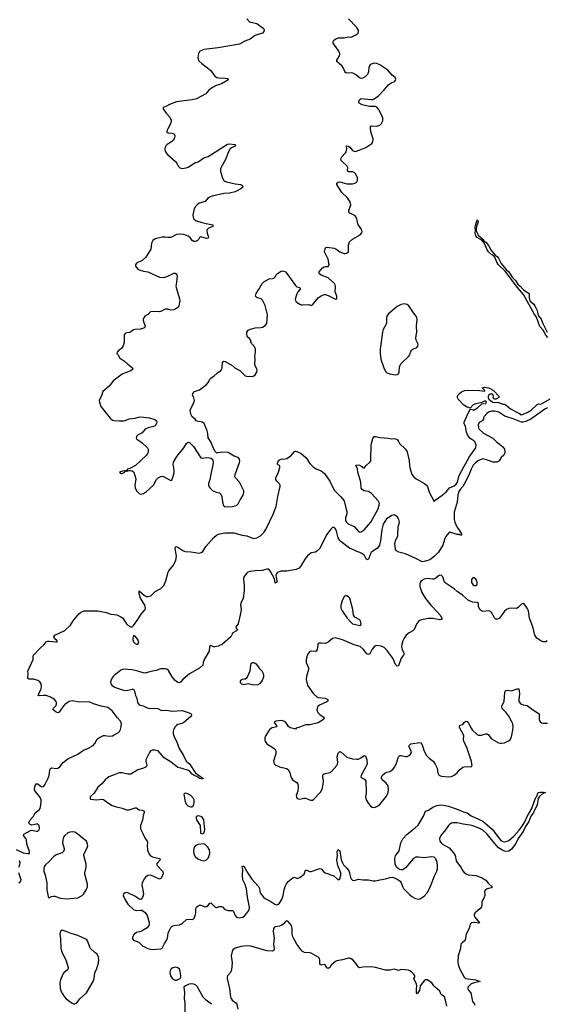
# Model space of a CAD drawing. Header units: inches. Extents: x 1174277 to 1307032, y 522670 to 678486.
# Tile 53 of 121: x 1268679 to 1276035, y 558370 to 572136. Entities that reach past the tile are written whole.
import ezdxf

# ---------------------------------------------------------------- set-up
doc = ezdxf.new("R2010")
doc.units = ezdxf.units.IN
doc.header["$MEASUREMENT"] = 0
for name, color, linetype in [('B2565', 7, 'Continuous'), ('B2566', 7, 'Continuous'), ('B2575', 7, 'Continuous'), ('B2576', 7, 'Continuous'), ('B2577', 7, 'Continuous')]:
    doc.layers.add(name, color=color, linetype=linetype)

msp = doc.modelspace()

# ---------------------------------------------------------------- linework, layer by layer
at = {"layer": 'B2565', "color": 6, "elevation": 700}
msp.add_lwpolyline([(1269058, 560000), (1269058, 559970), (1269076, 559876), (1269083, 559863), (1269090, 559857), (1269123, 559877), (1269150, 559884), (1269170, 559882), (1269250, 559854), (1269330, 559845), (1269390, 559849), (1269490, 559861), (1269550, 559891), (1269570, 559910), (1269609, 559970), (1269620, 560000)], dxfattribs=at)
msp.add_lwpolyline([(1269270, 559408), (1269248, 559392), (1269241, 559350), (1269249, 559290), (1269253, 559150), (1269270, 559090), (1269322, 558990), (1269355, 558885), (1269354, 558870), (1269345, 558850), (1269297, 558810), (1269281, 558790), (1269249, 558711), (1269238, 558670), (1269246, 558590), (1269257, 558550), (1269275, 558515), (1269300, 558480), (1269330, 558448), (1269410, 558385), (1269430, 558377), (1269450, 558376), (1269470, 558388), (1269522, 558450), (1269610, 558533), (1269707, 558690), (1269720, 558730), (1269728, 558810), (1269756, 558870), (1269778, 558950), (1269783, 558990), (1269780, 559030), (1269762, 559070), (1269730, 559093), (1269670, 559152), (1269659, 559170), (1269630, 559250), (1269618, 559270), (1269603, 559283), (1269550, 559303), (1269490, 559334), (1269400, 559360), (1269329, 559390)], close=True, dxfattribs=at)
at = {"layer": 'B2566', "color": 6}
for points, elevation in [([(1270000, 567097), (1269990, 567090), (1269927, 567013), (1269841, 566939), (1269822, 566878), (1269792, 566828), (1269789, 566810), (1269792, 566790), (1269814, 566730), (1269944, 566564), (1269977, 566537), (1270000, 566535)], 800), ([(1270000, 562438), (1269976, 562470), (1269930, 562507), (1269910, 562518), (1269817, 562537), (1269712, 562572), (1269650, 562598), (1269510, 562595), (1269410, 562613), (1269370, 562604), (1269304, 562556), (1269281, 562530), (1269230, 562453), (1269210, 562444), (1269190, 562453), (1269143, 562490), (1269151, 562510), (1269189, 562550), (1269195, 562570), (1269194, 562590), (1269185, 562610), (1269164, 562630), (1269110, 562663), (1269050, 562687), (1269010, 562689), (1268950, 562683), (1268939, 562690), (1268944, 562710), (1268978, 562782), (1268983, 562810), (1268979, 562850), (1268959, 562879), (1268930, 562896), (1268870, 562917), (1268810, 562916), (1268801, 562921), (1268794, 562934), (1268797, 562990), (1268794, 563030), (1268868, 563190), (1268868, 563230), (1268873, 563250), (1268963, 563350), (1269019, 563401), (1269050, 563437), (1269070, 563448), (1269090, 563449), (1269184, 563436), (1269200, 563440), (1269203, 563450), (1269167, 563487), (1269156, 563510), (1269170, 563530), (1269310, 563595), (1269390, 563673), (1269427, 563733), (1269505, 563830), (1269530, 563850), (1269575, 563870), (1269770, 563870), (1269888, 563850), (1269950, 563826), (1270000, 563819)], 700), ([(1270000, 562967), (1269981, 562950), (1269955, 562910), (1269948, 562868), (1269953, 562850), (1269966, 562830), (1270000, 562808)], 700), ([(1268630, 560533), (1268727, 560487), (1268790, 560477), (1268810, 560477), (1268816, 560484), (1268815, 560505), (1268780, 560610), (1268773, 560670), (1268765, 560690), (1268731, 560730), (1268736, 560750), (1268830, 560800), (1268850, 560803), (1268910, 560790), (1268930, 560793), (1268950, 560810), (1268957, 560830), (1268950, 560869), (1268930, 560889), (1268910, 560891), (1268850, 560876), (1268838, 560878), (1268814, 560890), (1268806, 560910), (1268825, 560950), (1268870, 561003), (1268894, 561046), (1268952, 561088), (1268965, 561110), (1268970, 561130), (1268980, 561190), (1268978, 561230), (1268959, 561270), (1268910, 561330), (1268887, 561370), (1268890, 561415), (1268901, 561439), (1268910, 561451), (1268930, 561451), (1268970, 561418), (1268990, 561412), (1269010, 561417), (1269030, 561441), (1269077, 561530), (1269090, 561570), (1269100, 561650), (1269111, 561669), (1269130, 561675), (1269190, 561668), (1269210, 561670), (1269223, 561677), (1269239, 561690), (1269288, 561752), (1269350, 561801), (1269490, 561868), (1269570, 561922), (1269630, 561945), (1269704, 561990), (1269730, 562018), (1269763, 562077), (1269785, 562095), (1269850, 562128), (1269870, 562129), (1269930, 562117), (1269974, 562126), (1270000, 562140)], 700), ([(1270000, 561580), (1269924, 561550), (1269873, 561510), (1269828, 561452), (1269770, 561406), (1269719, 561321), (1269665, 561270), (1269662, 561250), (1269670, 561240), (1269750, 561231), (1269830, 561240), (1269850, 561234), (1269907, 561190), (1269971, 561150), (1270000, 561139)], 700), ([(1269620, 560000), (1269624, 560010), (1269626, 560030), (1269624, 560050), (1269588, 560190), (1269589, 560210), (1269607, 560290), (1269608, 560328), (1269574, 560450), (1269574, 560470), (1269623, 560557), (1269630, 560590), (1269628, 560610), (1269610, 560650), (1269550, 560696), (1269490, 560750), (1269450, 560776), (1269410, 560783), (1269381, 560779), (1269353, 560767), (1269308, 560730), (1269293, 560707), (1269283, 560670), (1269279, 560630), (1269299, 560550), (1269298, 560530), (1269290, 560507), (1269270, 560487), (1269190, 560461), (1269150, 560433), (1269090, 560368), (1269038, 560322), (1269022, 560298), (1269015, 560265), (1269018, 560230), (1269035, 560175), (1269059, 560070), (1269058, 560000)], 700), ([(1268671, 560290), (1268687, 560350), (1268674, 560374)], 700), ([(1268669, 560071), (1268695, 560090), (1268699, 560110), (1268667, 560210)], 700)]:
    msp.add_lwpolyline(points, dxfattribs=dict(at, elevation=elevation))
at = {"layer": 'B2575', "color": 6, "elevation": 700}
for points in [[(1270394, 560000), (1270400, 559970), (1270407, 559910), (1270395, 559865), (1270370, 559837), (1270350, 559842), (1270298, 559878), (1270190, 559929), (1270170, 559932), (1270150, 559927), (1270128, 559910), (1270122, 559890), (1270151, 559830), (1270189, 559769), (1270270, 559697), (1270290, 559686), (1270310, 559683), (1270368, 559688), (1270385, 559685), (1270430, 559655), (1270459, 559610), (1270486, 559514), (1270489, 559490), (1270485, 559470), (1270459, 559441), (1270390, 559396), (1270370, 559387), (1270310, 559373), (1270279, 559350), (1270255, 559310), (1270254, 559290), (1270259, 559279), (1270269, 559269), (1270341, 559241), (1270396, 559190), (1270470, 559150), (1270500, 559140), (1270530, 559137), (1270650, 559146), (1270670, 559155), (1270700, 559220), (1270733, 559270), (1270742, 559290), (1270755, 559365), (1270771, 559409), (1270790, 559442), (1270810, 559461), (1270830, 559471), (1270910, 559482), (1270930, 559490), (1270955, 559505), (1271010, 559556), (1271030, 559562), (1271090, 559555), (1271110, 559567), (1271129, 559610), (1271140, 559650), (1271141, 559710), (1271148, 559730), (1271170, 559748), (1271190, 559757), (1271210, 559757), (1271270, 559734), (1271290, 559737), (1271310, 559750), (1271330, 559778), (1271350, 559788), (1271410, 559729), (1271424, 559724), (1271430, 559722), (1271470, 559736), (1271498, 559738), (1271513, 559733), (1271541, 559701), (1271557, 559690), (1271590, 559683), (1271650, 559683), (1271667, 559667), (1271690, 559610), (1271708, 559590), (1271723, 559583), (1271750, 559579), (1271770, 559582), (1271794, 559590), (1271823, 559610), (1271871, 559670), (1271889, 559710), (1271890, 559730), (1271860, 559870), (1271845, 559990), (1271842, 560000)], [(1272023, 560000), (1272027, 559990), (1272032, 559950), (1272039, 559930), (1272084, 559870), (1272106, 559850), (1272188, 559808), (1272241, 559770), (1272270, 559762), (1272290, 559769), (1272310, 559785), (1272343, 559837), (1272360, 559890), (1272372, 559970), (1272381, 560000)], [(1274036, 560000), (1274042, 559990), (1274090, 559936), (1274125, 559905), (1274159, 559879), (1274210, 559849), (1274250, 559840), (1274270, 559844), (1274330, 559884), (1274373, 559930), (1274408, 560000)], [(1275271, 560000), (1275270, 560000), (1275230, 559991), (1275201, 559979), (1275187, 559970), (1275172, 559950), (1275176, 559890), (1275165, 559855), (1275135, 559810), (1275136, 559750), (1275129, 559731), (1275111, 559709), (1275042, 559650), (1275030, 559630), (1275030, 559610), (1275039, 559590), (1275100, 559510), (1275090, 559505), (1275035, 559515), (1274990, 559511), (1274974, 559490), (1274956, 559430), (1274918, 559350), (1274902, 559270), (1274890, 559251), (1274859, 559230), (1274843, 559210), (1274836, 559150), (1274806, 559046), (1274801, 558970), (1274806, 558926), (1274824, 558870), (1274890, 558750), (1274906, 558730), (1275050, 558711), (1275070, 558701), (1275110, 558690), (1275030, 558671), (1274985, 558655), (1274956, 558630), (1274941, 558610), (1274938, 558590), (1274949, 558569), (1274982, 558530), (1275006, 558410), (1275032, 558372), (1275037, 558357)], [(1274645, 558345), (1274629, 558429), (1274613, 558473), (1274566, 558506), (1274550, 558553), (1274481, 558610), (1274463, 558630), (1274438, 558670), (1274370, 558711), (1274350, 558711), (1274330, 558699), (1274275, 558630), (1274270, 558590), (1274263, 558570), (1274250, 558543), (1274230, 558519), (1274224, 558530), (1274220, 558580), (1274225, 558630), (1274221, 558650), (1274185, 558730), (1274197, 558750), (1274200, 558770), (1274187, 558790), (1274150, 558825), (1274130, 558840), (1274110, 558847), (1274010, 558858), (1273970, 558844), (1273910, 558861), (1273852, 558848), (1273790, 558847), (1273650, 558886), (1273590, 558895), (1273472, 558888), (1273430, 558878), (1273410, 558888), (1273382, 558930), (1273331, 558991), (1273310, 559007), (1273290, 559014), (1273270, 559014), (1273190, 558990), (1273110, 558978), (1273090, 558968), (1273030, 558916), (1273010, 558886), (1272990, 558873), (1272970, 558881), (1272950, 558914), (1272930, 558928), (1272890, 558918), (1272871, 558930), (1272873, 558990), (1272865, 559010), (1272850, 559030), (1272750, 559085), (1272730, 559091), (1272656, 559096), (1272630, 559109), (1272620, 559120), (1272550, 559211), (1272495, 559315), (1272484, 559350), (1272486, 559430), (1272474, 559474), (1272430, 559530), (1272410, 559537), (1272390, 559530), (1272365, 559495), (1272342, 559478), (1272310, 559464), (1272250, 559455), (1272240, 559450), (1272224, 559430), (1272222, 559390), (1272235, 559290), (1272224, 559210), (1272236, 559150), (1272232, 559130), (1272220, 559120), (1272205, 559115), (1272130, 559119), (1271910, 559182), (1271850, 559188), (1271770, 559180), (1271687, 559153), (1271655, 559130), (1271645, 559110), (1271633, 559050), (1271649, 558950), (1271638, 558850), (1271624, 558816), (1271584, 558770), (1271578, 558750), (1271578, 558730), (1271608, 558590), (1271625, 558470), (1271632, 558452), (1271648, 558428), (1271696, 558390), (1271710, 558370), (1271724, 558304)], [(1271358, 558370), (1271282, 558430), (1271243, 558470), (1271159, 558619), (1271138, 558638), (1271110, 558651), (1271083, 558657), (1271046, 558654), (1270993, 558630), (1270973, 558610), (1270980, 558530), (1270977, 558450), (1270988, 558390), (1270984, 558250)]]:
    msp.add_lwpolyline(points, dxfattribs=at)
msp.add_lwpolyline([(1270850, 558889), (1270820, 558880), (1270796, 558864), (1270781, 558839), (1270777, 558810), (1270786, 558770), (1270810, 558736), (1270830, 558718), (1270850, 558709), (1270870, 558708), (1270921, 558730), (1270930, 558750), (1270928, 558772), (1270921, 558830), (1270910, 558861), (1270890, 558878)], close=True, dxfattribs=at)
at = {"layer": 'B2576', "color": 6}
for points, elevation in [([(1270000, 566535), (1270070, 566527), (1270128, 566528), (1270150, 566533), (1270210, 566558), (1270290, 566564), (1270340, 566580), (1270370, 566582), (1270490, 566570), (1270566, 566546), (1270589, 566529), (1270593, 566510), (1270590, 566490), (1270570, 566460), (1270550, 566447), (1270475, 566430), (1270430, 566410), (1270390, 566359), (1270336, 566330), (1270310, 566308), (1270305, 566290), (1270315, 566270), (1270386, 566226), (1270463, 566150), (1270474, 566130), (1270475, 566110), (1270473, 566090), (1270462, 566070), (1270448, 566050), (1270297, 565903), (1270218, 565862), (1270185, 565850), (1270180, 565840), (1270154, 565830), (1270162, 565822), (1270170, 565822), (1270208, 565832), (1270228, 565832), (1270250, 565827), (1270272, 565812), (1270299, 565719), (1270287, 565630), (1270292, 565592), (1270310, 565550), (1270350, 565514), (1270370, 565505), (1270390, 565506), (1270410, 565513), (1270450, 565538), (1270548, 565630), (1270591, 565710), (1270613, 565730), (1270650, 565749), (1270670, 565755), (1270690, 565750), (1270770, 565703), (1270790, 565694), (1270803, 565697), (1270830, 565783), (1270837, 565823), (1270834, 565870), (1270824, 565916), (1270828, 565952), (1270872, 566030), (1270970, 566150), (1271010, 566213), (1271030, 566228), (1271050, 566225), (1271107, 566170), (1271210, 566013), (1271230, 566005), (1271290, 566016), (1271330, 566013), (1271350, 566008), (1271370, 565990), (1271380, 565950), (1271377, 565910), (1271353, 565807), (1271337, 565710), (1271317, 565650), (1271315, 565630), (1271330, 565597), (1271370, 565556), (1271410, 565536), (1271470, 565521), (1271490, 565505), (1271504, 565470), (1271510, 565390), (1271524, 565344), (1271534, 565334), (1271550, 565327), (1271650, 565331), (1271690, 565341), (1271710, 565350), (1271730, 565366), (1271757, 565423), (1271800, 565490), (1271811, 565530), (1271808, 565550), (1271750, 565670), (1271693, 565730), (1271685, 565750), (1271693, 565790), (1271750, 565944), (1271753, 565970), (1271750, 565991), (1271730, 566014), (1271675, 566035), (1271630, 566064), (1271590, 566083), (1271509, 566091), (1271450, 566080), (1271430, 566081), (1271410, 566098), (1271390, 566130), (1271350, 566233), (1271314, 566290), (1271308, 566350), (1271298, 566390), (1271255, 566490), (1271230, 566511), (1271177, 566517), (1271145, 566530), (1271132, 566552), (1271090, 566584), (1271075, 566610), (1271062, 566670), (1271064, 566690), (1271106, 566770), (1271119, 566810), (1271113, 566850), (1271093, 566890), (1271096, 566910), (1271123, 566937), (1271190, 566962), (1271285, 567030), (1271317, 567070), (1271336, 567110), (1271354, 567130), (1271389, 567151), (1271440, 567200), (1271490, 567231), (1271502, 567250), (1271508, 567270), (1271514, 567346), (1271530, 567364), (1271550, 567359), (1271655, 567295), (1271690, 567263), (1271753, 567233), (1271830, 567158), (1271851, 567151), (1271930, 567149), (1271950, 567155), (1271968, 567172), (1271992, 567210), (1271997, 567230), (1271992, 567250), (1271964, 567310), (1271966, 567390), (1271962, 567430), (1271972, 567490), (1271972, 567530), (1271952, 567570), (1271918, 567610), (1271902, 567662), (1271890, 567677), (1271871, 567691), (1271858, 567710), (1271850, 567750), (1271851, 567770), (1271870, 567794), (1271901, 567810), (1271970, 567828), (1272049, 567831), (1272070, 567837), (1272110, 567862), (1272131, 567889), (1272140, 568010), (1272110, 568142), (1272070, 568215), (1272050, 568233), (1271992, 568252), (1271975, 568270), (1271976, 568290), (1271984, 568310), (1272026, 568374), (1272064, 568450), (1272088, 568470), (1272166, 568514), (1272210, 568516), (1272230, 568522), (1272250, 568541), (1272264, 568576), (1272278, 568590), (1272330, 568620), (1272350, 568624), (1272370, 568621), (1272390, 568610), (1272410, 568590), (1272530, 568420), (1272550, 568403), (1272591, 568390), (1272597, 568377), (1272598, 568370), (1272570, 568338), (1272550, 568305), (1272529, 568229), (1272530, 568210), (1272542, 568190), (1272590, 568157), (1272609, 568149), (1272630, 568148), (1272716, 568156), (1272750, 568141), (1272770, 568151), (1272850, 568250), (1272890, 568278), (1272930, 568295), (1272950, 568294), (1272990, 568280), (1273090, 568228), (1273108, 568232), (1273109, 568270), (1273086, 568330), (1273092, 568410), (1273088, 568430), (1273076, 568450), (1272990, 568529), (1272890, 568564), (1272864, 568590), (1272861, 568610), (1272910, 568666), (1272930, 568683), (1272950, 568688), (1272990, 568688), (1273004, 568710), (1272988, 568790), (1272939, 568890), (1272946, 568934), (1272953, 568947), (1272970, 568956), (1273070, 568942), (1273093, 568933), (1273150, 568889), (1273211, 568869), (1273230, 568866), (1273244, 568870), (1273270, 568890), (1273270, 568990), (1273287, 569030), (1273330, 569070), (1273435, 569130), (1273454, 569150), (1273461, 569170), (1273455, 569210), (1273407, 569267), (1273385, 569370), (1273359, 569399), (1273292, 569430), (1273277, 569450), (1273277, 569470), (1273304, 569550), (1273295, 569590), (1273254, 569650), (1273180, 569720), (1273108, 569830), (1273108, 569850), (1273130, 569864), (1273150, 569870), (1273250, 569843), (1273330, 569842), (1273361, 569850), (1273379, 569861), (1273390, 569870), (1273398, 569890), (1273398, 569930), (1273370, 569982), (1273350, 570000), (1273349, 570000)], 800), ([(1271487, 570000), (1271510, 569920), (1271530, 569890), (1271541, 569881), (1271570, 569870), (1271690, 569842), (1271770, 569830), (1271784, 569824), (1271796, 569810), (1271790, 569790), (1271770, 569770), (1271690, 569731), (1271610, 569712), (1271530, 569707), (1271366, 569670), (1271330, 569657), (1271310, 569644), (1271270, 569595), (1271188, 569570), (1271159, 569550), (1271136, 569524), (1271118, 569490), (1271097, 569410), (1271101, 569370), (1271110, 569350), (1271145, 569325), (1271230, 569299), (1271285, 569285), (1271378, 569270), (1271380, 569250), (1271310, 569217), (1271297, 569203), (1271292, 569190), (1271298, 569150), (1271314, 569110), (1271315, 569090), (1271310, 569083), (1271290, 569079), (1271210, 569101), (1271190, 569092), (1271175, 569065), (1271156, 569044), (1271130, 569035), (1271110, 569037), (1271090, 569050), (1271061, 569090), (1271030, 569110), (1270970, 569134), (1270910, 569138), (1270868, 569132), (1270788, 569092), (1270750, 569089), (1270710, 569096), (1270670, 569096), (1270570, 569071), (1270541, 569050), (1270528, 569030), (1270520, 569010), (1270510, 568930), (1270442, 568818), (1270390, 568770), (1270310, 568732), (1270296, 568710), (1270298, 568690), (1270310, 568670), (1270330, 568650), (1270350, 568640), (1270410, 568620), (1270470, 568612), (1270630, 568538), (1270670, 568532), (1270705, 568535), (1270750, 568552), (1270830, 568592), (1270850, 568591), (1270863, 568583), (1270873, 568570), (1270877, 568550), (1270871, 568469), (1270861, 568410), (1270863, 568390), (1270913, 568233), (1270915, 568210), (1270903, 568137), (1270897, 568123), (1270876, 568104), (1270830, 568081), (1270790, 568074), (1270750, 568087), (1270710, 568088), (1270659, 568061), (1270630, 568052), (1270530, 568056), (1270508, 568050), (1270470, 568016), (1270429, 567990), (1270412, 567970), (1270403, 567950), (1270403, 567930), (1270430, 567850), (1270424, 567830), (1270366, 567810), (1270290, 567804), (1270270, 567798), (1270216, 567764), (1270170, 567758), (1270150, 567750), (1270137, 567730), (1270138, 567630), (1270124, 567576), (1270101, 567539), (1270059, 567510), (1270041, 567490), (1270038, 567470), (1270053, 567453), (1270073, 567410), (1270142, 567362), (1270190, 567318), (1270252, 567272), (1270257, 567250), (1270230, 567225), (1270150, 567198), (1270110, 567179), (1270000, 567097)], 800), ([(1276055, 567695), (1276030, 567728), (1275994, 567794), (1275947, 567847), (1275897, 567977), (1275864, 568024), (1275716, 568296), (1275631, 568390), (1275459, 568619), (1275370, 568711), (1275346, 568746), (1275315, 568815), (1275298, 568838), (1275270, 568855), (1275230, 568893), (1275206, 568930), (1275178, 568998), (1275162, 569022), (1275133, 569053), (1275070, 569090), (1275050, 569116), (1275041, 569150), (1275047, 569190), (1275042, 569230), (1275050, 569278), (1275070, 569337), (1275075, 569335), (1275082, 569310), (1275070, 569265), (1275061, 569259), (1275055, 569195), (1275062, 569170), (1275070, 569159), (1275083, 569123), (1275149, 569070), (1275165, 569045), (1275190, 569027), (1275230, 568981), (1275261, 568921), (1275322, 568842), (1275350, 568824), (1275370, 568804), (1275406, 568726), (1275423, 568703), (1275453, 568673), (1275478, 568638), (1275510, 568609), (1275559, 568539), (1275603, 568490), (1275637, 568437), (1275670, 568410), (1275718, 568358), (1275794, 568310), (1275795, 568250), (1275807, 568207), (1275859, 568159), (1275875, 568135), (1275906, 568070), (1275920, 568000), (1275965, 567950), (1275986, 567890), (1276047, 567767)], 700), ([(1270000, 563819), (1270034, 563814), (1270090, 563790), (1270115, 563775), (1270170, 563690), (1270190, 563669), (1270230, 563646), (1270250, 563647), (1270270, 563666), (1270331, 563750), (1270377, 563823), (1270430, 563889), (1270435, 563910), (1270429, 563950), (1270367, 564050), (1270349, 564111), (1270348, 564152), (1270424, 564084), (1270450, 564072), (1270471, 564071), (1270510, 564083), (1270570, 564140), (1270650, 564185), (1270675, 564205), (1270692, 564228), (1270719, 564290), (1270752, 564410), (1270763, 564430), (1270826, 564510), (1270862, 564578), (1270869, 564630), (1270851, 564749), (1270857, 564763), (1270866, 564770), (1270890, 564762), (1270956, 564716), (1270990, 564700), (1271070, 564697), (1271190, 564679), (1271215, 564685), (1271239, 564701), (1271280, 564770), (1271390, 564898), (1271430, 564930), (1271470, 564949), (1271550, 564963), (1271670, 564962), (1271789, 564929), (1271850, 564920), (1271910, 564895), (1271950, 564885), (1271990, 564890), (1272042, 564918), (1272091, 564969), (1272118, 565010), (1272218, 565222), (1272260, 565330), (1272285, 565470), (1272318, 565610), (1272316, 565630), (1272307, 565647), (1272270, 565685), (1272257, 565710), (1272257, 565730), (1272295, 565810), (1272315, 565875), (1272315, 565895), (1272310, 565904), (1272290, 565912), (1272281, 565921), (1272278, 565930), (1272284, 565950), (1272310, 565984), (1272330, 565994), (1272350, 565995), (1272370, 565990), (1272410, 566002), (1272475, 566050), (1272519, 566101), (1272530, 566106), (1272550, 566101), (1272610, 566070), (1272681, 566010), (1272732, 565932), (1272782, 565882), (1272830, 565850), (1272890, 565830), (1272939, 565790), (1273010, 565683), (1273070, 565558), (1273162, 565470), (1273212, 565410), (1273248, 565250), (1273249, 565230), (1273228, 565170), (1273231, 565130), (1273244, 565110), (1273269, 565089), (1273350, 565050), (1273410, 564980), (1273430, 564973), (1273450, 564977), (1273490, 565004), (1273582, 565110), (1273680, 565290), (1273702, 565350), (1273703, 565370), (1273697, 565390), (1273685, 565410), (1273592, 565512), (1273550, 565538), (1273490, 565551), (1273470, 565562), (1273450, 565585), (1273444, 565670), (1273404, 565810), (1273398, 565858), (1273375, 565910), (1273406, 565914), (1273427, 565910), (1273458, 565890), (1273470, 565874), (1273490, 565868), (1273517, 565903), (1273572, 565950), (1273582, 565970), (1273585, 565990), (1273591, 566190), (1273596, 566230), (1273610, 566281), (1273630, 566308), (1273650, 566310), (1273670, 566302), (1273714, 566294), (1273827, 566287), (1273870, 566275), (1273910, 566280), (1273930, 566278), (1273950, 566267), (1273970, 566241), (1273985, 566210), (1274069, 566130), (1274090, 566093), (1274121, 565970), (1274124, 565910), (1274131, 565870), (1274146, 565810), (1274159, 565779), (1274185, 565745), (1274216, 565716), (1274333, 565650), (1274360, 565630), (1274374, 565610), (1274401, 565530), (1274470, 565402), (1274483, 565417), (1274577, 565483), (1274639, 565541), (1274681, 565590), (1274750, 565617), (1274778, 565642), (1274796, 565670), (1274812, 565750), (1274830, 565790), (1274960, 566020), (1275053, 566150), (1275054, 566190), (1275040, 566230), (1275022, 566250), (1274967, 566287), (1274933, 566330), (1274920, 566370), (1274907, 566447), (1274887, 566490), (1274889, 566510), (1274945, 566635), (1274974, 566686), (1274987, 566693), (1275010, 566683), (1275030, 566684), (1275076, 566710), (1275135, 566765), (1275190, 566769), (1275201, 566790), (1275190, 566805), (1275170, 566803), (1275135, 566785), (1275050, 566767), (1275015, 566750), (1274970, 566706), (1274930, 566719), (1274885, 566745), (1274805, 566830), (1274795, 566850), (1274795, 566870), (1274805, 566890), (1274824, 566910), (1274850, 566932), (1274898, 566950), (1275070, 566957), (1275170, 566942), (1275178, 566950), (1275139, 566990), (1275170, 566999), (1275226, 566990), (1275272, 566970), (1275280, 566960), (1275299, 566950), (1275379, 566870), (1275370, 566850), (1275330, 566830), (1275310, 566830), (1275294, 566850), (1275297, 566870), (1275292, 566892), (1275270, 566904), (1275250, 566902), (1275231, 566889), (1275222, 566870), (1275221, 566850), (1275231, 566830), (1275255, 566810), (1275290, 566787), (1275370, 566783), (1275430, 566762), (1275450, 566763), (1275470, 566753), (1275536, 566696), (1275642, 566642), (1275663, 566630), (1275670, 566618), (1275690, 566612), (1275770, 566645), (1275824, 566676), (1275910, 566755), (1275930, 566767), (1275950, 566761), (1275970, 566764), (1276090, 566836)], 700), ([(1276052, 566710), (1276015, 566690), (1275819, 566550), (1275750, 566521), (1275710, 566511), (1275689, 566511), (1275574, 566554), (1275482, 566582), (1275455, 566595), (1275373, 566650), (1275310, 566663), (1275270, 566664), (1275230, 566651), (1275204, 566630), (1275168, 566590), (1275158, 566570), (1275158, 566550), (1275138, 566530), (1275096, 566504), (1275083, 566470), (1275088, 566432), (1275097, 566410), (1275157, 566357), (1275290, 566284), (1275337, 566237), (1275430, 566163), (1275453, 566130), (1275458, 566090), (1275453, 566067), (1275444, 566050), (1275405, 566015), (1275376, 565970), (1275343, 565950), (1275293, 565950), (1275202, 565982), (1275150, 565996), (1275110, 565984), (1275076, 565964), (1275042, 565938), (1275014, 565906), (1274984, 565850), (1274951, 565770), (1274890, 565644), (1274870, 565612), (1274830, 565568), (1274809, 565530), (1274800, 565490), (1274791, 565391), (1274749, 565251), (1274750, 565150), (1274757, 565110), (1274785, 565045), (1274815, 565010), (1274852, 564950), (1274850, 564930), (1274830, 564930), (1274817, 564937), (1274790, 564940), (1274690, 564970), (1274676, 564964), (1274630, 564910), (1274618, 564882), (1274590, 564790), (1274530, 564691), (1274468, 564630), (1274410, 564586), (1274350, 564564), (1274310, 564558), (1274290, 564563), (1274220, 564600), (1274067, 564667), (1273976, 564690), (1273941, 564710), (1273928, 564730), (1273919, 564810), (1273928, 564850), (1273960, 564920), (1273968, 565048), (1273985, 565110), (1273975, 565150), (1273959, 565179), (1273930, 565205), (1273912, 565212), (1273877, 565203), (1273826, 565174), (1273804, 565156), (1273779, 565121), (1273758, 565082), (1273736, 565010), (1273717, 564850), (1273703, 564790), (1273675, 564750), (1273610, 564707), (1273591, 564689), (1273579, 564670), (1273550, 564593), (1273530, 564585), (1273490, 564650), (1273468, 564668), (1273430, 564687), (1273390, 564699), (1273344, 564724), (1273284, 564750), (1273170, 564835), (1273150, 564855), (1273126, 564890), (1273105, 564985), (1273090, 565020), (1273070, 565038), (1273050, 565037), (1273025, 565015), (1272965, 564935), (1272870, 564745), (1272830, 564705), (1272810, 564694), (1272750, 564681), (1272699, 564641), (1272664, 564596), (1272610, 564505), (1272581, 564470), (1272540, 564450), (1272410, 564428), (1272330, 564426), (1272290, 564414), (1272276, 564404), (1272265, 564390), (1272258, 564370), (1272260, 564340), (1272270, 564290), (1272270, 564269), (1272258, 564262), (1272250, 564260), (1272237, 564317), (1272181, 564421), (1272170, 564439), (1272150, 564453), (1272130, 564453), (1272070, 564435), (1271970, 564431), (1271898, 564422), (1271868, 564412), (1271845, 564395), (1271813, 564350), (1271806, 564330), (1271804, 564310), (1271816, 564230), (1271813, 564153), (1271800, 564050), (1271773, 563987), (1271765, 563955), (1271773, 563890), (1271770, 563857), (1271730, 563690), (1271697, 563650), (1271704, 563630), (1271725, 563610), (1271706, 563590), (1271656, 563564), (1271629, 563510), (1271510, 563405), (1271450, 563377), (1271410, 563366), (1271388, 563368), (1271350, 563386), (1271330, 563375), (1271326, 563310), (1271258, 563190), (1271244, 563150), (1271235, 563110), (1271190, 563070), (1271050, 562990), (1270959, 562910), (1270927, 562873), (1270910, 562865), (1270890, 562868), (1270850, 562898), (1270810, 562948), (1270757, 563037), (1270736, 563056), (1270710, 563063), (1270650, 563059), (1270583, 563037), (1270510, 563025), (1270430, 563000), (1270403, 563003), (1270330, 563030), (1270250, 563049), (1270130, 563056), (1270090, 563043), (1270039, 563001), (1270000, 562967)], 700), ([(1276047, 563450), (1276030, 563439), (1276010, 563436), (1275990, 563438), (1275959, 563450), (1275903, 563490), (1275873, 563530), (1275846, 563646), (1275799, 563770), (1275786, 563870), (1275768, 563910), (1275750, 563938), (1275730, 563961), (1275710, 563972), (1275690, 563967), (1275644, 563916), (1275618, 563902), (1275530, 563909), (1275510, 563905), (1275478, 563890), (1275452, 563868), (1275421, 563819), (1275375, 563765), (1275350, 563754), (1275330, 563756), (1275312, 563772), (1275270, 563850), (1275250, 563867), (1275230, 563872), (1275150, 563863), (1275130, 563870), (1275110, 563890), (1275098, 563910), (1275090, 563930), (1275090, 563970), (1275083, 563983), (1275069, 563989), (1275010, 563991), (1274950, 564017), (1274866, 564090), (1274790, 564142), (1274750, 564180), (1274636, 564256), (1274620, 564270), (1274608, 564288), (1274589, 564349), (1274570, 564367), (1274550, 564369), (1274530, 564361), (1274492, 564328), (1274464, 564316), (1274446, 564314), (1274370, 564322), (1274328, 564312), (1274288, 564290), (1274275, 564270), (1274269, 564250), (1274271, 564210), (1274297, 564130), (1274346, 564046), (1274421, 563950), (1274515, 563855), (1274552, 563810), (1274574, 563770), (1274574, 563750), (1274550, 563744), (1274450, 563764), (1274390, 563764), (1274293, 563747), (1274270, 563738), (1274250, 563723), (1274227, 563693), (1274189, 563610), (1274170, 563592), (1274118, 563562), (1274080, 563530), (1274049, 563491), (1274029, 563451), (1274015, 563405), (1274012, 563368), (1274020, 563330), (1274042, 563290), (1274048, 563270), (1274042, 563250), (1274010, 563212), (1273970, 563103), (1273950, 563096), (1273930, 563122), (1273891, 563211), (1273810, 563323), (1273770, 563357), (1273730, 563378), (1273675, 563385), (1273650, 563382), (1273630, 563368), (1273604, 563336), (1273587, 563310), (1273570, 563269), (1273550, 563261), (1273530, 563272), (1273483, 563330), (1273433, 563373), (1273350, 563395), (1273190, 563465), (1273124, 563484), (1273090, 563492), (1273050, 563487), (1272988, 563432), (1272950, 563413), (1272890, 563421), (1272862, 563418), (1272850, 563411), (1272843, 563397), (1272834, 563330), (1272822, 563310), (1272810, 563303), (1272750, 563307), (1272730, 563302), (1272710, 563276), (1272697, 563243), (1272683, 563190), (1272681, 563150), (1272713, 563073), (1272715, 563050), (1272687, 562953), (1272682, 562910), (1272688, 562868), (1272703, 562823), (1272782, 562710), (1272830, 562670), (1272850, 562660), (1272945, 562650), (1272985, 562630), (1272983, 562610), (1272970, 562598), (1272865, 562555), (1272846, 562534), (1272835, 562510), (1272832, 562488), (1272844, 562450), (1272870, 562421), (1272924, 562384), (1272934, 562370), (1272923, 562350), (1272850, 562308), (1272730, 562278), (1272670, 562276), (1272580, 562240), (1272541, 562230), (1272530, 562215), (1272522, 562222), (1272458, 562238), (1272434, 562254), (1272396, 562310), (1272370, 562328), (1272330, 562339), (1272256, 562330), (1272239, 562321), (1272233, 562310), (1272264, 562270), (1272271, 562250), (1272206, 562234), (1272169, 562211), (1272116, 562130), (1272105, 562095), (1272105, 562070), (1272110, 562043), (1272131, 562011), (1272231, 561951), (1272253, 561930), (1272259, 561910), (1272258, 561870), (1272226, 561770), (1272227, 561750), (1272234, 561734), (1272250, 561720), (1272307, 561690), (1272408, 561668), (1272430, 561653), (1272453, 561613), (1272465, 561550), (1272474, 561530), (1272490, 561510), (1272549, 561470), (1272563, 561450), (1272570, 561430), (1272570, 561408), (1272563, 561350), (1272543, 561290), (1272544, 561270), (1272557, 561250), (1272590, 561238), (1272650, 561253), (1272670, 561253), (1272743, 561223), (1272770, 561224), (1272790, 561238), (1272883, 561337), (1272904, 561376), (1272919, 561450), (1272922, 561490), (1272912, 561550), (1272913, 561570), (1272918, 561582), (1272930, 561594), (1273011, 561610), (1273038, 561630), (1273110, 561707), (1273120, 561730), (1273121, 561750), (1273113, 561830), (1273130, 561881), (1273150, 561903), (1273170, 561895), (1273250, 561824), (1273330, 561804), (1273390, 561797), (1273410, 561800), (1273445, 561815), (1273490, 561848), (1273510, 561843), (1273527, 561790), (1273532, 561730), (1273451, 561570), (1273445, 561550), (1273456, 561536), (1273497, 561517), (1273512, 561492), (1273517, 561330), (1273511, 561270), (1273520, 561230), (1273550, 561179), (1273581, 561141), (1273605, 561125), (1273630, 561122), (1273670, 561135), (1273710, 561165), (1273801, 561279), (1273826, 561330), (1273832, 561372), (1273824, 561424), (1273800, 561460), (1273743, 561510), (1273735, 561530), (1273735, 561550), (1273743, 561570), (1273778, 561602), (1273806, 561614), (1273850, 561623), (1273890, 561652), (1273915, 561685), (1273938, 561730), (1273969, 561831), (1273990, 561849), (1274010, 561850), (1274070, 561833), (1274090, 561834), (1274130, 561854), (1274150, 561890), (1274149, 561910), (1274121, 561970), (1274120, 561990), (1274144, 562010), (1274270, 562033), (1274285, 562025), (1274311, 561970), (1274328, 561910), (1274361, 561850), (1274399, 561810), (1274456, 561770), (1274485, 561730), (1274509, 561670), (1274522, 561602), (1274530, 561584), (1274544, 561570), (1274570, 561561), (1274670, 561550), (1274710, 561555), (1274750, 561573), (1274790, 561608), (1274817, 561643), (1274870, 561686), (1274910, 561697), (1274988, 561692), (1274999, 561710), (1274990, 561763), (1274930, 561948), (1274884, 562050), (1274880, 562070), (1274882, 562130), (1274826, 562230), (1274821, 562250), (1274829, 562271), (1274870, 562283), (1274890, 562310), (1274910, 562328), (1274930, 562323), (1274950, 562303), (1274985, 562230), (1275001, 562210), (1275070, 562143), (1275090, 562134), (1275130, 562131), (1275190, 562151), (1275210, 562153), (1275230, 562140), (1275250, 562105), (1275270, 562082), (1275370, 562028), (1275390, 562021), (1275410, 562020), (1275450, 562028), (1275508, 562052), (1275530, 562068), (1275550, 562110), (1275570, 562205), (1275574, 562250), (1275568, 562290), (1275551, 562330), (1275510, 562400), (1275470, 562455), (1275431, 562491), (1275420, 562510), (1275415, 562530), (1275418, 562550), (1275447, 562610), (1275456, 562730), (1275461, 562750), (1275470, 562760), (1275490, 562764), (1275550, 562753), (1275630, 562783), (1275650, 562783), (1275657, 562757), (1275659, 562710), (1275650, 562630), (1275653, 562610), (1275670, 562580), (1275690, 562566), (1275710, 562558), (1275770, 562549), (1275841, 562490), (1275923, 562443), (1275936, 562430), (1275935, 562350), (1275950, 562320), (1275968, 562308), (1275990, 562302), (1276050, 562303)], 800), ([(1270000, 562808), (1270005, 562805), (1270130, 562761), (1270170, 562758), (1270250, 562778), (1270270, 562775), (1270284, 562750), (1270296, 562690), (1270314, 562650), (1270325, 562590), (1270334, 562574), (1270350, 562559), (1270403, 562543), (1270450, 562518), (1270490, 562506), (1270590, 562513), (1270610, 562507), (1270650, 562482), (1270670, 562477), (1270730, 562482), (1270811, 562471), (1270950, 562480), (1271047, 562447), (1271073, 562430), (1271077, 562410), (1271065, 562390), (1270972, 562310), (1270944, 562296), (1270890, 562282), (1270870, 562270), (1270851, 562250), (1270827, 562210), (1270822, 562190), (1270824, 562150), (1270838, 562110), (1270871, 562051), (1270907, 561947), (1270969, 561850), (1271003, 561770), (1271051, 561731), (1271129, 561609), (1271162, 561582), (1271212, 561550), (1271220, 561540), (1271243, 561530), (1271236, 561524), (1271218, 561522), (1271190, 561528), (1271154, 561554), (1271114, 561570), (1271090, 561586), (1271060, 561620), (1271037, 561637), (1270950, 561669), (1270890, 561680), (1270795, 561755), (1270695, 561815), (1270613, 561913), (1270570, 561925), (1270530, 561923), (1270507, 561913), (1270490, 561892), (1270443, 561790), (1270441, 561770), (1270456, 561710), (1270446, 561690), (1270409, 561671), (1270330, 561648), (1270230, 561590), (1270190, 561588), (1270110, 561605), (1270070, 561607), (1270000, 561580)], 700), ([(1270000, 562140), (1270058, 562170), (1270074, 562186), (1270087, 562213), (1270097, 562250), (1270100, 562290), (1270089, 562330), (1270041, 562381), (1270000, 562438)], 700), ([(1274408, 560000), (1274422, 560030), (1274474, 560166), (1274507, 560230), (1274516, 560264), (1274517, 560310), (1274510, 560355), (1274490, 560404), (1274467, 560427), (1274434, 560434), (1274330, 560417), (1274250, 560429), (1274212, 560428), (1274182, 560410), (1274070, 560278), (1274030, 560252), (1274010, 560249), (1273990, 560254), (1273970, 560265), (1273943, 560290), (1273926, 560330), (1273920, 560410), (1273930, 560445), (1273982, 560518), (1274003, 560630), (1274030, 560684), (1274092, 560750), (1274203, 560837), (1274244, 560876), (1274320, 561000), (1274348, 561072), (1274390, 561084), (1274450, 561127), (1274506, 561150), (1274570, 561157), (1274670, 561142), (1274815, 561090), (1274881, 561061), (1274930, 561048), (1274987, 561007), (1275150, 560929), (1275279, 560819), (1275402, 560662), (1275430, 560645), (1275450, 560640), (1275490, 560651), (1275510, 560662), (1275580, 560720), (1275656, 560804), (1275699, 560861), (1275737, 560923), (1275770, 560998), (1275832, 561108), (1275870, 561217), (1275890, 561262), (1275902, 561278), (1275917, 561323), (1275928, 561332), (1275950, 561335), (1275995, 561335), (1276025, 561330), (1275999, 561321), (1275970, 561303), (1275935, 561270), (1275924, 561250), (1275910, 561157), (1275850, 561043), (1275821, 560999), (1275790, 560928), (1275743, 560857), (1275710, 560788), (1275641, 560690), (1275610, 560618), (1275550, 560540), (1275510, 560510), (1275474, 560506), (1275450, 560511), (1275413, 560530), (1275370, 560560), (1275289, 560650), (1275211, 560751), (1275147, 560807), (1275108, 560828), (1275010, 560865), (1274970, 560875), (1274873, 560887), (1274790, 560907), (1274731, 560909), (1274710, 560902), (1274689, 560891), (1274669, 560871), (1274629, 560810), (1274561, 560730), (1274543, 560690), (1274549, 560650), (1274565, 560630), (1274587, 560610), (1274677, 560557), (1274740, 560490), (1274760, 560450), (1274778, 560378), (1274790, 560351), (1274842, 560290), (1274870, 560238), (1274890, 560215), (1274916, 560196), (1274950, 560181), (1275050, 560172), (1275130, 560142), (1275190, 560105), (1275224, 560064), (1275285, 560010), (1275271, 560000)], 700), ([(1270000, 561139), (1270014, 561134), (1270110, 561113), (1270170, 561089), (1270210, 561088), (1270290, 561116), (1270310, 561116), (1270349, 561089), (1270390, 561084), (1270417, 561070), (1270417, 561050), (1270404, 561010), (1270394, 560946), (1270367, 560870), (1270365, 560830), (1270370, 560813), (1270400, 560760), (1270430, 560688), (1270458, 560650), (1270463, 560630), (1270461, 560590), (1270466, 560526), (1270469, 560510), (1270488, 560470), (1270508, 560448), (1270533, 560433), (1270570, 560421), (1270632, 560410), (1270639, 560399), (1270643, 560390), (1270603, 560350), (1270592, 560330), (1270600, 560310), (1270676, 560230), (1270684, 560210), (1270681, 560190), (1270650, 560130), (1270630, 560119), (1270510, 560174), (1270470, 560171), (1270438, 560150), (1270421, 560130), (1270390, 560070), (1270387, 560033), (1270394, 560000)], 700), ([(1272381, 560000), (1272383, 560010), (1272406, 560054), (1272430, 560086), (1272498, 560142), (1272510, 560146), (1272550, 560134), (1272570, 560134), (1272590, 560145), (1272651, 560189), (1272670, 560247), (1272690, 560246), (1272727, 560227), (1272750, 560227), (1272871, 560271), (1272890, 560266), (1272925, 560225), (1272947, 560207), (1273065, 560165), (1273130, 560110), (1273150, 560126), (1273165, 560175), (1273166, 560210), (1273125, 560310), (1273110, 560390), (1273118, 560450), (1273114, 560506), (1273130, 560534), (1273150, 560516), (1273171, 560390), (1273187, 560347), (1273202, 560322), (1273252, 560270), (1273277, 560237), (1273288, 560210), (1273302, 560142), (1273310, 560123), (1273330, 560105), (1273350, 560103), (1273410, 560120), (1273472, 560112), (1273550, 560111), (1273616, 560096), (1273650, 560095), (1273710, 560111), (1273790, 560124), (1273850, 560145), (1273890, 560149), (1273950, 560122), (1273996, 560090), (1274010, 560070), (1274030, 560010), (1274036, 560000)], 700), ([(1271842, 560000), (1271827, 560047), (1271798, 560110), (1271792, 560170), (1271794, 560254), (1271789, 560291), (1271790, 560301), (1271796, 560304), (1271810, 560303), (1271865, 560205), (1271920, 560120), (1272017, 560017), (1272023, 560000)], 700)]:
    msp.add_lwpolyline(points, dxfattribs=dict(at, elevation=elevation))
for points, elevation in [([(1274050, 568163), (1274007, 568153), (1273953, 568127), (1273830, 568022), (1273808, 567990), (1273803, 567970), (1273802, 567890), (1273795, 567870), (1273757, 567803), (1273745, 567770), (1273715, 567530), (1273715, 567470), (1273724, 567390), (1273765, 567270), (1273790, 567220), (1273810, 567198), (1273850, 567183), (1273930, 567172), (1273950, 567174), (1273970, 567187), (1273980, 567210), (1273986, 567290), (1274007, 567330), (1274117, 567430), (1274129, 567451), (1274140, 567490), (1274159, 567521), (1274170, 567530), (1274225, 567555), (1274241, 567570), (1274247, 567590), (1274243, 567610), (1274218, 567658), (1274211, 567690), (1274225, 567770), (1274221, 567850), (1274231, 567950), (1274228, 567970), (1274219, 567990), (1274171, 568050), (1274114, 568134), (1274090, 568153), (1274070, 568161)], 800), ([(1270130, 565828), (1270074, 565810), (1270093, 565793), (1270110, 565792), (1270130, 565801), (1270148, 565810), (1270146, 565826)], 800), ([(1275010, 564335), (1274992, 564310), (1274991, 564270), (1275010, 564238), (1275030, 564227), (1275050, 564226), (1275064, 564236), (1275071, 564249), (1275071, 564270), (1275064, 564290), (1275050, 564312), (1275030, 564331)], 800), ([(1273230, 564083), (1273210, 564074), (1273182, 564010), (1273164, 563950), (1273167, 563910), (1273185, 563870), (1273252, 563770), (1273310, 563707), (1273330, 563692), (1273350, 563684), (1273430, 563667), (1273445, 563675), (1273451, 563690), (1273440, 563730), (1273422, 563750), (1273362, 563782), (1273342, 563810), (1273333, 563890), (1273290, 564047), (1273270, 564067), (1273250, 564080)], 800), ([(1270270, 563527), (1270259, 563490), (1270260, 563470), (1270270, 563439), (1270290, 563415), (1270310, 563405), (1270330, 563407), (1270341, 563430), (1270329, 563470), (1270290, 563518)], 700), ([(1271950, 563144), (1271930, 563143), (1271907, 563130), (1271901, 563110), (1271893, 563030), (1271858, 562942), (1271849, 562931), (1271830, 562917), (1271787, 562910), (1271770, 562902), (1271758, 562890), (1271760, 562870), (1271776, 562850), (1271810, 562840), (1271870, 562854), (1271890, 562853), (1271950, 562837), (1272010, 562843), (1272041, 562859), (1272067, 562893), (1272088, 562950), (1272091, 562970), (1272087, 562990), (1272064, 563030), (1272037, 563057), (1271990, 563119), (1271970, 563137)], 800), ([(1270990, 561324), (1270980, 561320), (1270974, 561310), (1270985, 561230), (1270990, 561206), (1271006, 561170), (1271027, 561147), (1271050, 561135), (1271070, 561130), (1271090, 561133), (1271108, 561152), (1271117, 561190), (1271116, 561230), (1271107, 561250), (1271070, 561290), (1271029, 561311)], 800), ([(1271173, 561007), (1271157, 561003), (1271144, 560990), (1271142, 560970), (1271149, 560950), (1271198, 560870), (1271206, 560770), (1271210, 560763), (1271230, 560754), (1271250, 560764), (1271262, 560790), (1271265, 560810), (1271251, 560950), (1271230, 560985), (1271210, 560998)], 800), ([(1271250, 560612), (1271170, 560606), (1271133, 560590), (1271119, 560570), (1271113, 560550), (1271107, 560510), (1271113, 560470), (1271130, 560439), (1271166, 560406), (1271210, 560386), (1271250, 560378), (1271270, 560379), (1271290, 560389), (1271310, 560414), (1271333, 560473), (1271335, 560490), (1271328, 560530), (1271309, 560569), (1271270, 560605)], 800)]:
    msp.add_lwpolyline(points, close=True, dxfattribs=dict(at, elevation=elevation))
at = {"layer": 'B2577', "color": 6, "elevation": 800}
for points in [[(1271853, 572150), (1271890, 572108), (1271990, 572081), (1272079, 572019), (1272089, 572009), (1272094, 571994), (1272090, 571970), (1272071, 571949), (1271990, 571926), (1271960, 571910), (1271898, 571862), (1271823, 571837), (1271750, 571795), (1271450, 571744), (1271250, 571720), (1271190, 571691), (1271176, 571664), (1271167, 571610), (1271170, 571586), (1271182, 571562), (1271223, 571523), (1271342, 571430), (1271407, 571347), (1271434, 571330), (1271463, 571323), (1271550, 571321), (1271576, 571316), (1271590, 571310), (1271588, 571290), (1271499, 571241), (1271414, 571210), (1271373, 571190), (1271323, 571150), (1271278, 571102), (1271150, 571031), (1271090, 571015), (1270870, 570990), (1270771, 570950), (1270730, 570927), (1270682, 570910), (1270681, 570890), (1270724, 570830), (1270776, 570776), (1270796, 570730), (1270789, 570690), (1270746, 570610), (1270738, 570590), (1270735, 570570), (1270754, 570554), (1270810, 570548), (1270830, 570540), (1270842, 570530), (1270848, 570510), (1270837, 570470), (1270823, 570450), (1270801, 570430), (1270737, 570390), (1270716, 570370), (1270705, 570330), (1270712, 570292), (1270743, 570250), (1270860, 570150), (1270875, 570130), (1270892, 570090), (1270909, 570069), (1270930, 570060), (1270950, 570056), (1271005, 570065), (1271030, 570075), (1271126, 570134), (1271170, 570151), (1271250, 570203), (1271310, 570222), (1271584, 570396), (1271610, 570403), (1271690, 570391), (1271690, 570370), (1271637, 570343), (1271618, 570330), (1271606, 570314), (1271556, 570184), (1271484, 570056), (1271484, 570010), (1271487, 570000)], [(1273349, 570000), (1273330, 570010), (1273270, 570011), (1273258, 570030), (1273261, 570070), (1273253, 570090), (1273180, 570160), (1273171, 570170), (1273167, 570190), (1273181, 570219), (1273230, 570273), (1273240, 570290), (1273249, 570330), (1273245, 570370), (1273250, 570375), (1273270, 570369), (1273290, 570353), (1273330, 570309), (1273350, 570296), (1273370, 570294), (1273422, 570310), (1273512, 570348), (1273596, 570404), (1273613, 570430), (1273616, 570470), (1273584, 570570), (1273578, 570622), (1273580, 570640), (1273590, 570652), (1273670, 570650), (1273710, 570663), (1273734, 570686), (1273750, 570723), (1273754, 570750), (1273750, 570770), (1273690, 570887), (1273670, 570914), (1273650, 570922), (1273564, 570924), (1273464, 570944), (1273423, 570970), (1273416, 570990), (1273426, 571014), (1273450, 571034), (1273590, 571022), (1273610, 571023), (1273631, 571030), (1273692, 571070), (1273768, 571150), (1273830, 571225), (1273870, 571254), (1273910, 571270), (1273921, 571279), (1273931, 571290), (1273933, 571307), (1273923, 571330), (1273882, 571362), (1273823, 571430), (1273710, 571506), (1273670, 571523), (1273630, 571527), (1273590, 571515), (1273576, 571504), (1273564, 571490), (1273557, 571470), (1273552, 571408), (1273536, 571370), (1273490, 571330), (1273470, 571319), (1273450, 571316), (1273424, 571324), (1273370, 571370), (1273331, 571391), (1273310, 571394), (1273250, 571389), (1273230, 571396), (1273219, 571410), (1273198, 571470), (1273186, 571486), (1273110, 571550), (1273110, 571570), (1273148, 571630), (1273153, 571650), (1273152, 571670), (1273130, 571712), (1273060, 571810), (1273057, 571830), (1273066, 571850), (1273105, 571875), (1273130, 571881), (1273210, 571882), (1273270, 571895), (1273310, 571893), (1273384, 571930), (1273405, 571950), (1273414, 571970), (1273411, 571990), (1273386, 572030), (1273270, 572150)]]:
    msp.add_lwpolyline(points, dxfattribs=at)

doc.saveas('drawing.dxf')
